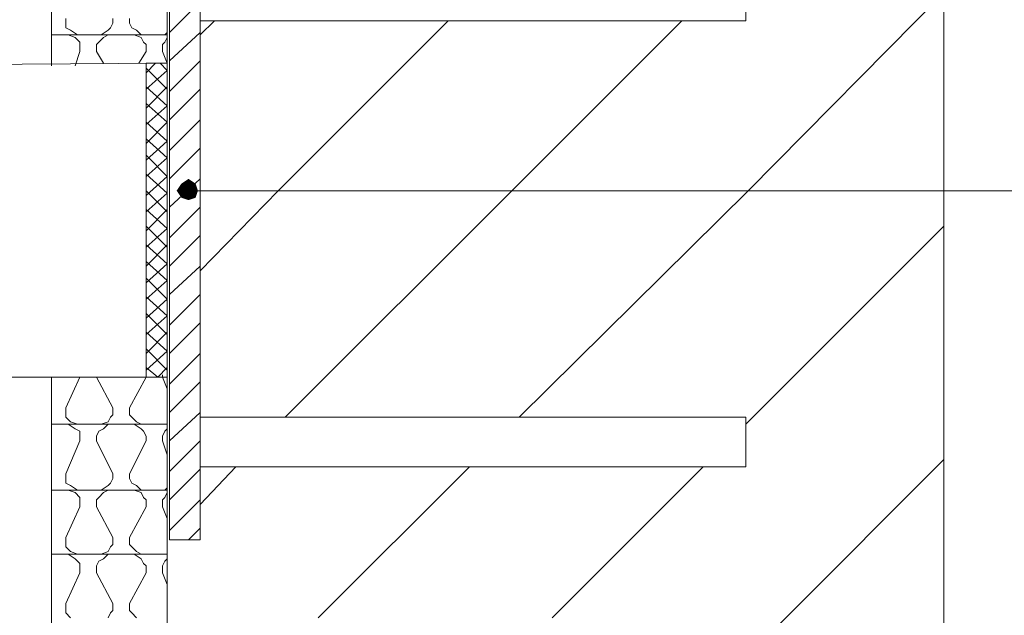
# Model space of a CAD drawing. Extents: x 566443 to 590371, y 3845226 to 3876576.
# Tile 193 of 221: x 586720 to 586738, y 3853946 to 3853957. Entities that reach past the tile are written whole.
import ezdxf

# ---------------------------------------------------------------- set-up
doc = ezdxf.new("R2010")
doc.units = 0
doc.layers.add('C00-00-00', color=7, linetype='CONTINUOUS')

msp = doc.modelspace()

# ---------------------------------------------------------------- hatches: boundary and pattern name
at = {"layer": 'C00-00-00'}
h = msp.add_hatch(color=256, dxfattribs=at)
h.dxf.hatch_style = 2
h.paths.add_polyline_path([(586723.408, 3853954.156), (586723.281, 3853954.072), (586723.408, 3853953.945)])
h = msp.add_hatch(color=256, dxfattribs=at)
h.dxf.hatch_style = 2
h.paths.add_polyline_path([(586723.535, 3853954.072), (586723.408, 3853954.156), (586723.408, 3853953.945)])
h = msp.add_hatch(color=256, dxfattribs=at)
h.dxf.hatch_style = 2
h.paths.add_polyline_path([(586723.281, 3853954.072), (586723.196, 3853953.945), (586723.408, 3853953.945)])
h = msp.add_hatch(color=256, dxfattribs=at)
h.dxf.hatch_style = 2
h.paths.add_polyline_path([(586723.196, 3853953.945), (586723.281, 3853953.818), (586723.408, 3853953.945)])
h = msp.add_hatch(color=256, dxfattribs=at)
h.dxf.hatch_style = 2
h.paths.add_polyline_path([(586723.281, 3853953.818), (586723.408, 3853953.775), (586723.408, 3853953.945)])
h = msp.add_hatch(color=256, dxfattribs=at)
h.dxf.hatch_style = 2
h.paths.add_polyline_path([(586723.577, 3853953.945), (586723.535, 3853954.072), (586723.408, 3853953.945)])
h = msp.add_hatch(color=256, dxfattribs=at)
h.dxf.hatch_style = 2
h.paths.add_polyline_path([(586723.408, 3853953.775), (586723.535, 3853953.818), (586723.408, 3853953.945)])
h = msp.add_hatch(color=256, dxfattribs=at)
h.dxf.hatch_style = 2
h.paths.add_polyline_path([(586723.535, 3853953.818), (586723.577, 3853953.945), (586723.408, 3853953.945)])

# ---------------------------------------------------------------- linework, layer by layer
at = {"layer": 'C00-00-00', "lineweight": 9}
for points in [[(586720.953, 3853973.418), (586720.953, 3853956.188)], [(586723.027, 3853973.418), (586723.027, 3853929.095)], [(586736.955, 3853973.418), (586736.955, 3853929.095)], [(586723.62, 3853956.739), (586723.874, 3853956.993)], [(586725.144, 3853949.881), (586729.208, 3853953.945), (586732.256, 3853956.993)], [(586723.027, 3853956.739), (586720.953, 3853956.739)], [(586754.692, 3853953.945), (586723.408, 3853953.945)], [(586723.027, 3853950.77), (586722.858, 3853950.6), (586722.646, 3853950.77)], [(586720.953, 3853950.6), (586720.953, 3853929.095)], [(586723.027, 3853949.754), (586720.953, 3853949.754)], [(586723.027, 3853935.191), (586734.118, 3853946.282), (586736.955, 3853949.119)], [(586723.027, 3853948.568), (586720.953, 3853948.568)], [(586723.027, 3853947.425), (586720.953, 3853947.425)]]:
    msp.add_lwpolyline(points, dxfattribs=at)
for points in [[(586723.069, 3853959.363), (586723.62, 3853959.363), (586723.62, 3853947.679), (586723.069, 3853947.679)], [(586723.62, 3853957.882), (586733.399, 3853957.882), (586733.399, 3853956.993), (586723.62, 3853956.993)], [(586723.027, 3853950.6), (586716.084, 3853950.6), (586716.084, 3853956.188), (586723.027, 3853956.231)], [(586723.027, 3853956.231), (586722.646, 3853956.231), (586722.646, 3853950.6), (586723.027, 3853950.6)], [(586723.62, 3853949.881), (586733.399, 3853949.881), (586733.399, 3853948.992), (586723.62, 3853948.992)]]:
    msp.add_lwpolyline(points, close=True, dxfattribs=at)
for points in [[(586733.441, 3853953.945), (586733.441, 3853953.945), (586736.955, 3853957.501), (586736.955, 3853957.501)], [(586723.069, 3853956.781), (586723.069, 3853956.781), (586723.62, 3853957.331), (586723.62, 3853957.331)], [(586721.207, 3853956.95), (586721.207, 3853956.95), (586721.207, 3853957.035), (586721.207, 3853957.035)], [(586721.207, 3853956.866), (586721.207, 3853956.866), (586721.207, 3853956.95), (586721.207, 3853956.95)], [(586721.207, 3853956.866), (586721.207, 3853956.866), (586721.207, 3853956.95), (586721.207, 3853956.95)], [(586722.011, 3853956.866), (586722.011, 3853956.866), (586722.053, 3853956.95), (586722.053, 3853956.95)], [(586722.011, 3853956.866), (586722.011, 3853956.866), (586722.053, 3853956.95), (586722.053, 3853956.95)], [(586722.053, 3853956.95), (586722.053, 3853956.95), (586722.053, 3853957.035), (586722.053, 3853957.035)], [(586722.35, 3853956.95), (586722.35, 3853956.95), (586722.35, 3853957.035), (586722.35, 3853957.035)], [(586722.392, 3853956.866), (586722.392, 3853956.866), (586722.35, 3853956.95), (586722.35, 3853956.95)], [(586722.392, 3853956.866), (586722.392, 3853956.866), (586722.35, 3853956.95), (586722.35, 3853956.95)], [(586725.017, 3853953.945), (586725.017, 3853953.945), (586728.065, 3853956.993), (586728.065, 3853956.993)], [(586721.291, 3853956.823), (586721.291, 3853956.823), (586721.207, 3853956.866), (586721.207, 3853956.866)], [(586721.376, 3853956.696), (586721.376, 3853956.696), (586721.249, 3853956.739), (586721.249, 3853956.739)], [(586721.418, 3853956.739), (586721.418, 3853956.739), (586721.291, 3853956.823), (586721.291, 3853956.823)], [(586721.842, 3853956.739), (586721.842, 3853956.739), (586721.969, 3853956.823), (586721.969, 3853956.823)], [(586721.884, 3853956.696), (586721.884, 3853956.696), (586721.969, 3853956.739), (586721.969, 3853956.739)], [(586721.969, 3853956.823), (586721.969, 3853956.823), (586722.011, 3853956.866), (586722.011, 3853956.866)], [(586722.477, 3853956.823), (586722.477, 3853956.823), (586722.392, 3853956.866), (586722.392, 3853956.866)], [(586722.561, 3853956.696), (586722.561, 3853956.696), (586722.434, 3853956.739), (586722.434, 3853956.739)], [(586722.561, 3853956.739), (586722.561, 3853956.739), (586722.477, 3853956.823), (586722.477, 3853956.823)], [(586722.985, 3853956.739), (586722.985, 3853956.739), (586723.027, 3853956.781), (586723.027, 3853956.781)], [(586723.027, 3853956.696), (586723.027, 3853956.696), (586723.027, 3853956.739), (586723.027, 3853956.739)], [(586723.069, 3853956.273), (586723.069, 3853956.273), (586723.62, 3853956.781), (586723.62, 3853956.781)], [(586721.461, 3853956.612), (586721.461, 3853956.612), (586721.376, 3853956.696), (586721.376, 3853956.696)], [(586721.461, 3853956.569), (586721.461, 3853956.569), (586721.461, 3853956.612), (586721.461, 3853956.612)], [(586721.461, 3853956.569), (586721.461, 3853956.569), (586721.461, 3853956.612), (586721.461, 3853956.612)], [(586721.461, 3853956.569), (586721.461, 3853956.569), (586721.461, 3853956.442), (586721.461, 3853956.442)], [(586721.757, 3853956.569), (586721.757, 3853956.569), (586721.799, 3853956.612), (586721.799, 3853956.612)], [(586721.757, 3853956.569), (586721.757, 3853956.569), (586721.799, 3853956.612), (586721.799, 3853956.612)], [(586721.757, 3853956.569), (586721.757, 3853956.569), (586721.757, 3853956.442), (586721.757, 3853956.442)], [(586721.799, 3853956.612), (586721.799, 3853956.612), (586721.884, 3853956.696), (586721.884, 3853956.696)], [(586722.604, 3853956.612), (586722.604, 3853956.612), (586722.561, 3853956.696), (586722.561, 3853956.696)], [(586722.646, 3853956.569), (586722.646, 3853956.569), (586722.604, 3853956.612), (586722.604, 3853956.612)], [(586722.646, 3853956.569), (586722.646, 3853956.569), (586722.604, 3853956.612), (586722.604, 3853956.612)], [(586722.646, 3853956.569), (586722.646, 3853956.569), (586722.646, 3853956.442), (586722.646, 3853956.442)], [(586722.942, 3853956.569), (586722.942, 3853956.569), (586722.985, 3853956.612), (586722.985, 3853956.612)], [(586722.942, 3853956.569), (586722.942, 3853956.569), (586722.985, 3853956.612), (586722.985, 3853956.612)], [(586722.942, 3853956.569), (586722.942, 3853956.569), (586722.942, 3853956.442), (586722.942, 3853956.442)], [(586722.985, 3853956.612), (586722.985, 3853956.612), (586723.027, 3853956.696), (586723.027, 3853956.696)], [(586721.376, 3853956.188), (586721.376, 3853956.188), (586721.461, 3853956.442), (586721.461, 3853956.442)], [(586721.376, 3853956.188), (586721.376, 3853956.188), (586721.461, 3853956.442), (586721.461, 3853956.442)], [(586721.884, 3853956.231), (586721.884, 3853956.231), (586721.757, 3853956.442), (586721.757, 3853956.442)], [(586721.884, 3853956.231), (586721.884, 3853956.231), (586721.757, 3853956.442), (586721.757, 3853956.442)], [(586722.519, 3853956.231), (586722.519, 3853956.231), (586722.646, 3853956.442), (586722.646, 3853956.442)], [(586722.519, 3853956.231), (586722.519, 3853956.231), (586722.646, 3853956.442), (586722.646, 3853956.442)], [(586723.027, 3853956.231), (586723.027, 3853956.231), (586722.942, 3853956.442), (586722.942, 3853956.442)], [(586723.027, 3853956.231), (586723.027, 3853956.231), (586722.942, 3853956.442), (586722.942, 3853956.442)], [(586722.646, 3853956.061), (586722.646, 3853956.061), (586722.815, 3853956.231), (586722.815, 3853956.231)], [(586723.027, 3853956.104), (586723.027, 3853956.104), (586722.9, 3853956.231), (586722.9, 3853956.231)], [(586723.069, 3853955.723), (586723.069, 3853955.723), (586723.62, 3853956.273), (586723.62, 3853956.273)], [(586723.027, 3853955.765), (586723.027, 3853955.765), (586722.646, 3853956.146), (586722.646, 3853956.146)], [(586722.646, 3853955.765), (586722.646, 3853955.765), (586723.027, 3853956.104), (586723.027, 3853956.104)], [(586722.646, 3853955.426), (586722.646, 3853955.426), (586723.027, 3853955.807), (586723.027, 3853955.807)], [(586723.027, 3853955.469), (586723.027, 3853955.469), (586722.646, 3853955.807), (586722.646, 3853955.807)], [(586723.069, 3853955.215), (586723.069, 3853955.215), (586723.62, 3853955.765), (586723.62, 3853955.765)], [(586723.027, 3853955.172), (586723.027, 3853955.172), (586722.646, 3853955.511), (586722.646, 3853955.511)], [(586722.646, 3853955.13), (586722.646, 3853955.13), (586723.027, 3853955.469), (586723.027, 3853955.469)], [(586722.646, 3853954.791), (586722.646, 3853954.791), (586723.027, 3853955.172), (586723.027, 3853955.172)], [(586723.027, 3853954.834), (586723.027, 3853954.834), (586722.646, 3853955.172), (586722.646, 3853955.172)], [(586723.069, 3853954.664), (586723.069, 3853954.664), (586723.62, 3853955.215), (586723.62, 3853955.215)], [(586723.027, 3853954.537), (586723.027, 3853954.537), (586722.646, 3853954.876), (586722.646, 3853954.876)], [(586722.646, 3853954.495), (586722.646, 3853954.495), (586723.027, 3853954.834), (586723.027, 3853954.834)], [(586723.069, 3853954.156), (586723.069, 3853954.156), (586723.62, 3853954.707), (586723.62, 3853954.707)], [(586723.027, 3853954.199), (586723.027, 3853954.199), (586722.646, 3853954.58), (586722.646, 3853954.58)], [(586722.646, 3853954.199), (586722.646, 3853954.199), (586723.027, 3853954.537), (586723.027, 3853954.537)], [(586723.027, 3853953.902), (586723.027, 3853953.902), (586722.646, 3853954.241), (586722.646, 3853954.241)], [(586722.646, 3853953.86), (586722.646, 3853953.86), (586723.027, 3853954.199), (586723.027, 3853954.199)], [(586723.069, 3853953.648), (586723.069, 3853953.648), (586723.62, 3853954.156), (586723.62, 3853954.156)], [(586723.027, 3853953.564), (586723.027, 3853953.564), (586722.646, 3853953.945), (586722.646, 3853953.945)], [(586723.62, 3853952.505), (586723.62, 3853952.505), (586725.017, 3853953.945), (586725.017, 3853953.945)], [(586729.335, 3853949.881), (586729.335, 3853949.881), (586733.441, 3853953.945), (586733.441, 3853953.945)], [(586722.646, 3853953.564), (586722.646, 3853953.564), (586723.027, 3853953.902), (586723.027, 3853953.902)], [(586722.646, 3853953.225), (586722.646, 3853953.225), (586723.027, 3853953.606), (586723.027, 3853953.606)], [(586723.027, 3853953.267), (586723.027, 3853953.267), (586722.646, 3853953.606), (586722.646, 3853953.606)], [(586723.069, 3853953.098), (586723.069, 3853953.098), (586723.62, 3853953.648), (586723.62, 3853953.648)], [(586723.027, 3853952.929), (586723.027, 3853952.929), (586722.646, 3853953.31), (586722.646, 3853953.31)], [(586722.646, 3853952.929), (586722.646, 3853952.929), (586723.027, 3853953.267), (586723.027, 3853953.267)], [(586733.399, 3853949.754), (586733.399, 3853949.754), (586736.955, 3853953.31), (586736.955, 3853953.31)], [(586723.069, 3853952.59), (586723.069, 3853952.59), (586723.62, 3853953.14), (586723.62, 3853953.14)], [(586722.646, 3853952.59), (586722.646, 3853952.59), (586723.027, 3853952.971), (586723.027, 3853952.971)], [(586723.027, 3853952.632), (586723.027, 3853952.632), (586722.646, 3853952.971), (586722.646, 3853952.971)], [(586723.027, 3853952.336), (586723.027, 3853952.336), (586722.646, 3853952.675), (586722.646, 3853952.675)], [(586722.646, 3853952.294), (586722.646, 3853952.294), (586723.027, 3853952.632), (586723.027, 3853952.632)], [(586723.069, 3853952.082), (586723.069, 3853952.082), (586723.62, 3853952.59), (586723.62, 3853952.59)], [(586723.027, 3853951.997), (586723.027, 3853951.997), (586722.646, 3853952.378), (586722.646, 3853952.378)], [(586722.646, 3853951.997), (586722.646, 3853951.997), (586723.027, 3853952.336), (586723.027, 3853952.336)], [(586723.027, 3853951.701), (586723.027, 3853951.701), (586722.646, 3853952.04), (586722.646, 3853952.04)], [(586722.646, 3853951.659), (586722.646, 3853951.659), (586723.027, 3853951.997), (586723.027, 3853951.997)], [(586723.069, 3853951.532), (586723.069, 3853951.532), (586723.62, 3853952.082), (586723.62, 3853952.082)], [(586723.027, 3853951.362), (586723.027, 3853951.362), (586722.646, 3853951.743), (586722.646, 3853951.743)], [(586722.646, 3853951.362), (586722.646, 3853951.362), (586723.027, 3853951.701), (586723.027, 3853951.701)], [(586723.069, 3853951.024), (586723.069, 3853951.024), (586723.62, 3853951.574), (586723.62, 3853951.574)], [(586722.646, 3853951.024), (586722.646, 3853951.024), (586723.027, 3853951.405), (586723.027, 3853951.405)], [(586723.027, 3853951.066), (586723.027, 3853951.066), (586722.646, 3853951.405), (586722.646, 3853951.405)], [(586723.027, 3853950.727), (586723.027, 3853950.727), (586722.646, 3853951.108), (586722.646, 3853951.108)], [(586722.646, 3853950.727), (586722.646, 3853950.727), (586723.027, 3853951.066), (586723.027, 3853951.066)], [(586723.069, 3853950.473), (586723.069, 3853950.473), (586723.62, 3853951.024), (586723.62, 3853951.024)], [(586721.207, 3853950.05), (586721.207, 3853950.05), (586721.461, 3853950.6), (586721.461, 3853950.6)], [(586721.207, 3853950.05), (586721.207, 3853950.05), (586721.461, 3853950.6), (586721.461, 3853950.6)], [(586722.053, 3853950.05), (586722.053, 3853950.05), (586721.757, 3853950.6), (586721.757, 3853950.6)], [(586722.053, 3853950.05), (586722.053, 3853950.05), (586721.757, 3853950.6), (586721.757, 3853950.6)], [(586722.35, 3853950.05), (586722.35, 3853950.05), (586722.646, 3853950.6), (586722.646, 3853950.6)], [(586722.35, 3853950.05), (586722.35, 3853950.05), (586722.646, 3853950.6), (586722.646, 3853950.6)], [(586722.646, 3853950.6), (586722.646, 3853950.6), (586722.646, 3853950.643), (586722.646, 3853950.643)], [(586722.942, 3853950.6), (586722.942, 3853950.6), (586722.942, 3853950.643), (586722.942, 3853950.643)], [(586723.027, 3853950.389), (586723.027, 3853950.389), (586722.942, 3853950.6), (586722.942, 3853950.6)], [(586723.027, 3853950.389), (586723.027, 3853950.389), (586722.942, 3853950.6), (586722.942, 3853950.6)], [(586723.069, 3853949.965), (586723.069, 3853949.965), (586723.62, 3853950.516), (586723.62, 3853950.516)], [(586721.207, 3853949.923), (586721.207, 3853949.923), (586721.207, 3853950.05), (586721.207, 3853950.05)], [(586722.053, 3853949.923), (586722.053, 3853949.923), (586722.053, 3853950.05), (586722.053, 3853950.05)], [(586722.35, 3853949.923), (586722.35, 3853949.923), (586722.35, 3853950.05), (586722.35, 3853950.05)], [(586721.207, 3853949.881), (586721.207, 3853949.881), (586721.207, 3853949.923), (586721.207, 3853949.923)], [(586721.207, 3853949.881), (586721.207, 3853949.881), (586721.207, 3853949.923), (586721.207, 3853949.923)], [(586721.291, 3853949.796), (586721.291, 3853949.796), (586721.207, 3853949.881), (586721.207, 3853949.881)], [(586721.969, 3853949.796), (586721.969, 3853949.796), (586722.011, 3853949.881), (586722.011, 3853949.881)], [(586722.011, 3853949.881), (586722.011, 3853949.881), (586722.053, 3853949.923), (586722.053, 3853949.923)], [(586722.011, 3853949.881), (586722.011, 3853949.881), (586722.053, 3853949.923), (586722.053, 3853949.923)], [(586722.392, 3853949.881), (586722.392, 3853949.881), (586722.35, 3853949.923), (586722.35, 3853949.923)], [(586722.392, 3853949.881), (586722.392, 3853949.881), (586722.35, 3853949.923), (586722.35, 3853949.923)], [(586722.477, 3853949.796), (586722.477, 3853949.796), (586722.392, 3853949.881), (586722.392, 3853949.881)], [(586723.069, 3853949.457), (586723.069, 3853949.457), (586723.62, 3853949.965), (586723.62, 3853949.965)], [(586721.376, 3853949.669), (586721.376, 3853949.669), (586721.249, 3853949.754), (586721.249, 3853949.754)], [(586721.418, 3853949.754), (586721.418, 3853949.754), (586721.291, 3853949.796), (586721.291, 3853949.796)], [(586721.461, 3853949.627), (586721.461, 3853949.627), (586721.376, 3853949.669), (586721.376, 3853949.669)], [(586721.799, 3853949.627), (586721.799, 3853949.627), (586721.884, 3853949.669), (586721.884, 3853949.669)], [(586721.842, 3853949.754), (586721.842, 3853949.754), (586721.969, 3853949.796), (586721.969, 3853949.796)], [(586721.884, 3853949.669), (586721.884, 3853949.669), (586721.969, 3853949.754), (586721.969, 3853949.754)], [(586722.561, 3853949.669), (586722.561, 3853949.669), (586722.434, 3853949.754), (586722.434, 3853949.754)], [(586722.561, 3853949.754), (586722.561, 3853949.754), (586722.477, 3853949.796), (586722.477, 3853949.796)], [(586722.604, 3853949.627), (586722.604, 3853949.627), (586722.561, 3853949.669), (586722.561, 3853949.669)], [(586722.985, 3853949.754), (586722.985, 3853949.754), (586723.027, 3853949.754), (586723.027, 3853949.754)], [(586722.985, 3853949.627), (586722.985, 3853949.627), (586723.027, 3853949.669), (586723.027, 3853949.669)], [(586723.027, 3853949.669), (586723.027, 3853949.669), (586723.027, 3853949.711), (586723.027, 3853949.711)], [(586721.461, 3853949.542), (586721.461, 3853949.542), (586721.461, 3853949.627), (586721.461, 3853949.627)], [(586721.461, 3853949.542), (586721.461, 3853949.542), (586721.461, 3853949.627), (586721.461, 3853949.627)], [(586721.461, 3853949.542), (586721.461, 3853949.542), (586721.461, 3853949.457), (586721.461, 3853949.457)], [(586721.757, 3853949.542), (586721.757, 3853949.542), (586721.799, 3853949.627), (586721.799, 3853949.627)], [(586721.757, 3853949.542), (586721.757, 3853949.542), (586721.799, 3853949.627), (586721.799, 3853949.627)], [(586721.757, 3853949.542), (586721.757, 3853949.542), (586721.757, 3853949.457), (586721.757, 3853949.457)], [(586722.646, 3853949.542), (586722.646, 3853949.542), (586722.604, 3853949.627), (586722.604, 3853949.627)], [(586722.646, 3853949.542), (586722.646, 3853949.542), (586722.604, 3853949.627), (586722.604, 3853949.627)], [(586722.646, 3853949.542), (586722.646, 3853949.542), (586722.646, 3853949.457), (586722.646, 3853949.457)], [(586722.942, 3853949.542), (586722.942, 3853949.542), (586722.985, 3853949.627), (586722.985, 3853949.627)], [(586722.942, 3853949.542), (586722.942, 3853949.542), (586722.985, 3853949.627), (586722.985, 3853949.627)], [(586722.942, 3853949.542), (586722.942, 3853949.542), (586722.942, 3853949.457), (586722.942, 3853949.457)], [(586721.207, 3853948.865), (586721.207, 3853948.865), (586721.461, 3853949.457), (586721.461, 3853949.457)], [(586721.207, 3853948.865), (586721.207, 3853948.865), (586721.461, 3853949.457), (586721.461, 3853949.457)], [(586722.053, 3853948.865), (586722.053, 3853948.865), (586721.757, 3853949.457), (586721.757, 3853949.457)], [(586722.053, 3853948.865), (586722.053, 3853948.865), (586721.757, 3853949.457), (586721.757, 3853949.457)], [(586722.35, 3853948.865), (586722.35, 3853948.865), (586722.646, 3853949.457), (586722.646, 3853949.457)], [(586722.35, 3853948.865), (586722.35, 3853948.865), (586722.646, 3853949.457), (586722.646, 3853949.457)], [(586723.027, 3853949.203), (586723.027, 3853949.203), (586722.942, 3853949.457), (586722.942, 3853949.457)], [(586723.027, 3853949.203), (586723.027, 3853949.203), (586722.942, 3853949.457), (586722.942, 3853949.457)], [(586723.069, 3853948.907), (586723.069, 3853948.907), (586723.62, 3853949.457), (586723.62, 3853949.457)], [(586723.62, 3853948.314), (586723.62, 3853948.314), (586724.255, 3853948.992), (586724.255, 3853948.992)], [(586725.736, 3853946.282), (586725.736, 3853946.282), (586728.446, 3853948.992), (586728.446, 3853948.992)], [(586729.927, 3853946.282), (586729.927, 3853946.282), (586732.637, 3853948.992), (586732.637, 3853948.992)], [(586721.207, 3853948.78), (586721.207, 3853948.78), (586721.207, 3853948.865), (586721.207, 3853948.865)], [(586722.053, 3853948.78), (586722.053, 3853948.78), (586722.053, 3853948.865), (586722.053, 3853948.865)], [(586722.35, 3853948.78), (586722.35, 3853948.78), (586722.35, 3853948.865), (586722.35, 3853948.865)], [(586723.069, 3853948.399), (586723.069, 3853948.399), (586723.62, 3853948.949), (586723.62, 3853948.949)], [(586721.207, 3853948.695), (586721.207, 3853948.695), (586721.207, 3853948.78), (586721.207, 3853948.78)], [(586721.207, 3853948.695), (586721.207, 3853948.695), (586721.207, 3853948.78), (586721.207, 3853948.78)], [(586721.291, 3853948.653), (586721.291, 3853948.653), (586721.207, 3853948.695), (586721.207, 3853948.695)], [(586721.418, 3853948.568), (586721.418, 3853948.568), (586721.291, 3853948.653), (586721.291, 3853948.653)], [(586721.842, 3853948.568), (586721.842, 3853948.568), (586721.969, 3853948.653), (586721.969, 3853948.653)], [(586721.969, 3853948.653), (586721.969, 3853948.653), (586722.011, 3853948.695), (586722.011, 3853948.695)], [(586722.011, 3853948.695), (586722.011, 3853948.695), (586722.053, 3853948.78), (586722.053, 3853948.78)], [(586722.011, 3853948.695), (586722.011, 3853948.695), (586722.053, 3853948.78), (586722.053, 3853948.78)], [(586722.392, 3853948.695), (586722.392, 3853948.695), (586722.35, 3853948.78), (586722.35, 3853948.78)], [(586722.392, 3853948.695), (586722.392, 3853948.695), (586722.35, 3853948.78), (586722.35, 3853948.78)], [(586722.477, 3853948.653), (586722.477, 3853948.653), (586722.392, 3853948.695), (586722.392, 3853948.695)], [(586722.561, 3853948.568), (586722.561, 3853948.568), (586722.477, 3853948.653), (586722.477, 3853948.653)], [(586722.985, 3853948.568), (586722.985, 3853948.568), (586723.027, 3853948.611), (586723.027, 3853948.611)], [(586721.376, 3853948.526), (586721.376, 3853948.526), (586721.249, 3853948.568), (586721.249, 3853948.568)], [(586721.461, 3853948.441), (586721.461, 3853948.441), (586721.376, 3853948.526), (586721.376, 3853948.526)], [(586721.461, 3853948.399), (586721.461, 3853948.399), (586721.461, 3853948.441), (586721.461, 3853948.441)], [(586721.461, 3853948.399), (586721.461, 3853948.399), (586721.461, 3853948.441), (586721.461, 3853948.441)], [(586721.757, 3853948.399), (586721.757, 3853948.399), (586721.799, 3853948.441), (586721.799, 3853948.441)], [(586721.757, 3853948.399), (586721.757, 3853948.399), (586721.799, 3853948.441), (586721.799, 3853948.441)], [(586721.799, 3853948.441), (586721.799, 3853948.441), (586721.884, 3853948.526), (586721.884, 3853948.526)], [(586721.884, 3853948.526), (586721.884, 3853948.526), (586721.969, 3853948.568), (586721.969, 3853948.568)], [(586722.561, 3853948.526), (586722.561, 3853948.526), (586722.434, 3853948.568), (586722.434, 3853948.568)], [(586722.604, 3853948.441), (586722.604, 3853948.441), (586722.561, 3853948.526), (586722.561, 3853948.526)], [(586722.646, 3853948.399), (586722.646, 3853948.399), (586722.604, 3853948.441), (586722.604, 3853948.441)], [(586722.646, 3853948.399), (586722.646, 3853948.399), (586722.604, 3853948.441), (586722.604, 3853948.441)], [(586722.942, 3853948.399), (586722.942, 3853948.399), (586722.985, 3853948.441), (586722.985, 3853948.441)], [(586722.942, 3853948.399), (586722.942, 3853948.399), (586722.985, 3853948.441), (586722.985, 3853948.441)], [(586722.985, 3853948.441), (586722.985, 3853948.441), (586723.027, 3853948.526), (586723.027, 3853948.526)], [(586723.027, 3853948.526), (586723.027, 3853948.526), (586723.027, 3853948.568), (586723.027, 3853948.568)], [(586721.207, 3853947.722), (586721.207, 3853947.722), (586721.461, 3853948.272), (586721.461, 3853948.272)], [(586721.207, 3853947.722), (586721.207, 3853947.722), (586721.461, 3853948.272), (586721.461, 3853948.272)], [(586721.461, 3853948.399), (586721.461, 3853948.399), (586721.461, 3853948.272), (586721.461, 3853948.272)], [(586721.757, 3853948.399), (586721.757, 3853948.399), (586721.757, 3853948.272), (586721.757, 3853948.272)], [(586722.053, 3853947.722), (586722.053, 3853947.722), (586721.757, 3853948.272), (586721.757, 3853948.272)], [(586722.053, 3853947.722), (586722.053, 3853947.722), (586721.757, 3853948.272), (586721.757, 3853948.272)], [(586722.35, 3853947.722), (586722.35, 3853947.722), (586722.646, 3853948.272), (586722.646, 3853948.272)], [(586722.35, 3853947.722), (586722.35, 3853947.722), (586722.646, 3853948.272), (586722.646, 3853948.272)], [(586722.646, 3853948.399), (586722.646, 3853948.399), (586722.646, 3853948.272), (586722.646, 3853948.272)], [(586722.942, 3853948.399), (586722.942, 3853948.399), (586722.942, 3853948.272), (586722.942, 3853948.272)], [(586723.027, 3853948.06), (586723.027, 3853948.06), (586722.942, 3853948.272), (586722.942, 3853948.272)], [(586723.027, 3853948.06), (586723.027, 3853948.06), (586722.942, 3853948.272), (586722.942, 3853948.272)], [(586723.069, 3853947.849), (586723.069, 3853947.849), (586723.62, 3853948.399), (586723.62, 3853948.399)], [(586723.408, 3853947.679), (586723.408, 3853947.679), (586723.62, 3853947.891), (586723.62, 3853947.891)], [(586721.207, 3853947.595), (586721.207, 3853947.595), (586721.207, 3853947.722), (586721.207, 3853947.722)], [(586721.207, 3853947.552), (586721.207, 3853947.552), (586721.207, 3853947.595), (586721.207, 3853947.595)], [(586721.207, 3853947.552), (586721.207, 3853947.552), (586721.207, 3853947.595), (586721.207, 3853947.595)], [(586721.291, 3853947.468), (586721.291, 3853947.468), (586721.207, 3853947.552), (586721.207, 3853947.552)], [(586721.969, 3853947.468), (586721.969, 3853947.468), (586722.011, 3853947.552), (586722.011, 3853947.552)], [(586722.011, 3853947.552), (586722.011, 3853947.552), (586722.053, 3853947.595), (586722.053, 3853947.595)], [(586722.011, 3853947.552), (586722.011, 3853947.552), (586722.053, 3853947.595), (586722.053, 3853947.595)], [(586722.053, 3853947.595), (586722.053, 3853947.595), (586722.053, 3853947.722), (586722.053, 3853947.722)], [(586722.35, 3853947.595), (586722.35, 3853947.595), (586722.35, 3853947.722), (586722.35, 3853947.722)], [(586722.392, 3853947.552), (586722.392, 3853947.552), (586722.35, 3853947.595), (586722.35, 3853947.595)], [(586722.392, 3853947.552), (586722.392, 3853947.552), (586722.35, 3853947.595), (586722.35, 3853947.595)], [(586722.477, 3853947.468), (586722.477, 3853947.468), (586722.392, 3853947.552), (586722.392, 3853947.552)], [(586721.376, 3853947.341), (586721.376, 3853947.341), (586721.249, 3853947.425), (586721.249, 3853947.425)], [(586721.418, 3853947.425), (586721.418, 3853947.425), (586721.291, 3853947.468), (586721.291, 3853947.468)], [(586721.842, 3853947.425), (586721.842, 3853947.425), (586721.969, 3853947.468), (586721.969, 3853947.468)], [(586721.884, 3853947.341), (586721.884, 3853947.341), (586721.969, 3853947.425), (586721.969, 3853947.425)], [(586722.561, 3853947.341), (586722.561, 3853947.341), (586722.434, 3853947.425), (586722.434, 3853947.425)], [(586722.561, 3853947.425), (586722.561, 3853947.425), (586722.477, 3853947.468), (586722.477, 3853947.468)], [(586722.985, 3853947.425), (586722.985, 3853947.425), (586723.027, 3853947.425), (586723.027, 3853947.425)], [(586723.027, 3853947.341), (586723.027, 3853947.341), (586723.027, 3853947.383), (586723.027, 3853947.383)], [(586721.461, 3853947.256), (586721.461, 3853947.256), (586721.376, 3853947.341), (586721.376, 3853947.341)], [(586721.461, 3853947.214), (586721.461, 3853947.214), (586721.461, 3853947.256), (586721.461, 3853947.256)], [(586721.461, 3853947.214), (586721.461, 3853947.214), (586721.461, 3853947.256), (586721.461, 3853947.256)], [(586721.461, 3853947.214), (586721.461, 3853947.214), (586721.461, 3853947.087), (586721.461, 3853947.087)], [(586721.757, 3853947.214), (586721.757, 3853947.214), (586721.799, 3853947.298), (586721.799, 3853947.298)], [(586721.757, 3853947.214), (586721.757, 3853947.214), (586721.799, 3853947.298), (586721.799, 3853947.298)], [(586721.757, 3853947.214), (586721.757, 3853947.214), (586721.757, 3853947.087), (586721.757, 3853947.087)], [(586721.799, 3853947.298), (586721.799, 3853947.298), (586721.884, 3853947.341), (586721.884, 3853947.341)], [(586722.604, 3853947.256), (586722.604, 3853947.256), (586722.561, 3853947.341), (586722.561, 3853947.341)], [(586722.646, 3853947.214), (586722.646, 3853947.214), (586722.604, 3853947.256), (586722.604, 3853947.256)], [(586722.646, 3853947.214), (586722.646, 3853947.214), (586722.604, 3853947.256), (586722.604, 3853947.256)], [(586722.646, 3853947.214), (586722.646, 3853947.214), (586722.646, 3853947.087), (586722.646, 3853947.087)], [(586722.942, 3853947.214), (586722.942, 3853947.214), (586722.985, 3853947.298), (586722.985, 3853947.298)], [(586722.942, 3853947.214), (586722.942, 3853947.214), (586722.985, 3853947.298), (586722.985, 3853947.298)], [(586722.942, 3853947.214), (586722.942, 3853947.214), (586722.942, 3853947.087), (586722.942, 3853947.087)], [(586722.985, 3853947.298), (586722.985, 3853947.298), (586723.027, 3853947.341), (586723.027, 3853947.341)], [(586721.207, 3853946.536), (586721.207, 3853946.536), (586721.461, 3853947.087), (586721.461, 3853947.087)], [(586721.207, 3853946.536), (586721.207, 3853946.536), (586721.461, 3853947.087), (586721.461, 3853947.087)], [(586722.053, 3853946.536), (586722.053, 3853946.536), (586721.757, 3853947.087), (586721.757, 3853947.087)], [(586722.053, 3853946.536), (586722.053, 3853946.536), (586721.757, 3853947.087), (586721.757, 3853947.087)], [(586722.35, 3853946.536), (586722.35, 3853946.536), (586722.646, 3853947.087), (586722.646, 3853947.087)], [(586722.35, 3853946.536), (586722.35, 3853946.536), (586722.646, 3853947.087), (586722.646, 3853947.087)], [(586723.027, 3853946.875), (586723.027, 3853946.875), (586722.942, 3853947.087), (586722.942, 3853947.087)], [(586723.027, 3853946.875), (586723.027, 3853946.875), (586722.942, 3853947.087), (586722.942, 3853947.087)], [(586721.207, 3853946.409), (586721.207, 3853946.409), (586721.207, 3853946.536), (586721.207, 3853946.536)], [(586722.053, 3853946.409), (586722.053, 3853946.409), (586722.053, 3853946.536), (586722.053, 3853946.536)], [(586722.35, 3853946.409), (586722.35, 3853946.409), (586722.35, 3853946.536), (586722.35, 3853946.536)], [(586721.207, 3853946.367), (586721.207, 3853946.367), (586721.207, 3853946.409), (586721.207, 3853946.409)], [(586721.207, 3853946.367), (586721.207, 3853946.367), (586721.207, 3853946.409), (586721.207, 3853946.409)], [(586721.291, 3853946.282), (586721.291, 3853946.282), (586721.207, 3853946.367), (586721.207, 3853946.367)], [(586721.969, 3853946.282), (586721.969, 3853946.282), (586722.011, 3853946.367), (586722.011, 3853946.367)], [(586722.011, 3853946.367), (586722.011, 3853946.367), (586722.053, 3853946.409), (586722.053, 3853946.409)], [(586722.011, 3853946.367), (586722.011, 3853946.367), (586722.053, 3853946.409), (586722.053, 3853946.409)], [(586722.392, 3853946.367), (586722.392, 3853946.367), (586722.35, 3853946.409), (586722.35, 3853946.409)], [(586722.392, 3853946.367), (586722.392, 3853946.367), (586722.35, 3853946.409), (586722.35, 3853946.409)], [(586722.477, 3853946.282), (586722.477, 3853946.282), (586722.392, 3853946.367), (586722.392, 3853946.367)]]:
    msp.add_open_spline(points, degree=3, dxfattribs=at)

doc.saveas('drawing.dxf')
